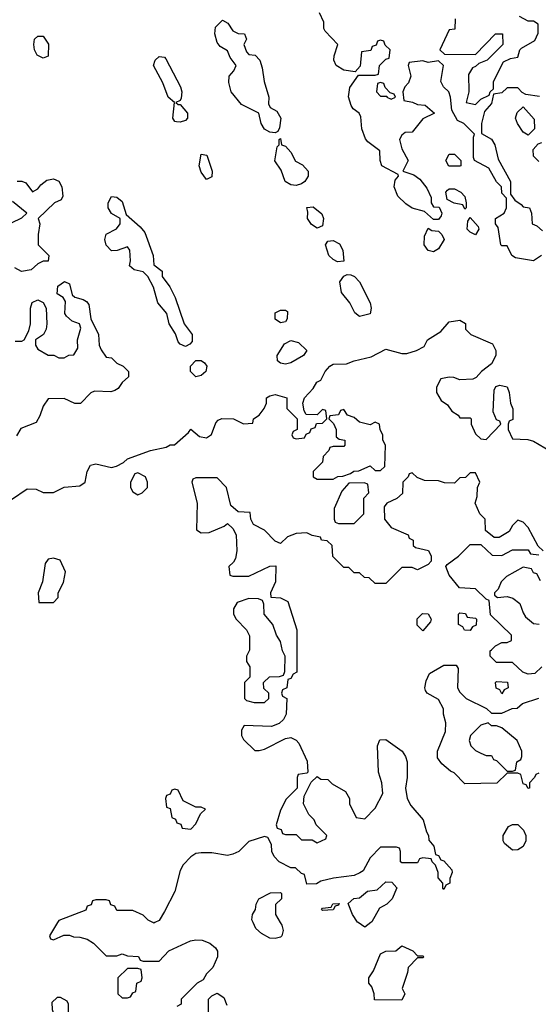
# Model space of a CAD drawing. Header units: inches. Extents: x 2701323 to 2964515, y 494916 to 722124.
# Tile 209 of 256: x 2774142 to 2776108, y 639690 to 643424. Entities that reach past the tile are written whole.
import ezdxf

# ---------------------------------------------------------------- set-up
doc = ezdxf.new("R2010")
doc.units = ezdxf.units.IN
doc.header["$MEASUREMENT"] = 0
doc.layers.add('C7673', color=7, linetype='Continuous')
doc.layers.add('C7674', color=7, linetype='Continuous')

msp = doc.modelspace()

# ---------------------------------------------------------------- linework, layer by layer
at = {"layer": 'C7673', "color": 2, "elevation": 2}
for points in [[(2774285, 640000), (2774254, 639950), (2774258, 639938), (2774270, 639934), (2774308.4, 639951.6), (2774330, 639952), (2774345.4, 639945.4), (2774370, 639944.7), (2774396.9, 639936.9), (2774422, 639922), (2774470, 639874), (2774510, 639874), (2774530, 639882), (2774550, 639874), (2774591.6, 639871.6), (2774598, 639858), (2774610, 639854), (2774670, 639854), (2774707.3, 639892.7), (2774789.4, 639930.6), (2774810, 639934.8), (2774833.4, 639933.4), (2774862, 639922), (2774883.6, 639903.6), (2774892, 639892), (2774892, 639870), (2774874, 639830), (2774850, 639806), (2774836.9, 639783.1), (2774814, 639770), (2774754, 639710), (2774754, 639690), (2774738, 639682)], [(2774654, 640000), (2774650, 639998), (2774646.2, 640000)], [(2775129.8, 640000), (2775136, 639990), (2775141, 639970), (2775136, 639950), (2775130, 639944), (2775110, 639939.3), (2775090, 639941.2), (2775058.9, 639958.9), (2775037.5, 639977.5), (2775026.8, 640000)], [(2775472.7, 640000), (2775450, 639982), (2775424.8, 640000)], [(2774858, 639650), (2774858, 639710), (2774870, 639722), (2774890, 639732), (2774915.3, 639715.3), (2774926.4, 639686.4)]]:
    msp.add_lwpolyline(points, dxfattribs=at)
for points in [[(2775650, 639874), (2775670, 639874), (2775674, 639870), (2775670, 639866), (2775650, 639866), (2775614, 639830), (2775612, 639810), (2775592, 639750), (2775602, 639730), (2775590, 639706), (2775487.3, 639707.3), (2775486, 639730), (2775476.4, 639756.4), (2775466, 639770), (2775466, 639790), (2775483.1, 639816.9), (2775510, 639882), (2775530, 639891.3), (2775567.3, 639892.7), (2775590, 639912), (2775632.7, 639892.7)], [(2774590, 639826), (2774550, 639826), (2774514, 639790), (2774514, 639730), (2774530, 639714), (2774550, 639714), (2774562, 639718), (2774570, 639734), (2774582, 639738), (2774586, 639770), (2774602, 639778), (2774606, 639790), (2774602, 639822)], [(2774296.4, 639716.4), (2774283.6, 639716.4), (2774263.6, 639696.4), (2774264.7, 639670), (2774270, 639654), (2774290, 639634), (2774310, 639634), (2774322, 639638), (2774326, 639650), (2774326, 639690), (2774322, 639702)]]:
    msp.add_lwpolyline(points, close=True, dxfattribs=at)
at = {"layer": 'C7674', "color": 2, "elevation": 2}
for points in [[(2776120.7, 642530), (2776090, 642509.6), (2776020.9, 642520.9), (2776008, 642530), (2775990, 642566), (2775970, 642566), (2775966, 642570), (2775956.4, 642636.4), (2775946, 642650), (2775946, 642670), (2775978, 642690), (2775988, 642710), (2775987.3, 642747.3), (2775970, 642766), (2775968, 642790), (2775949.1, 642809.1), (2775920.4, 642860.4), (2775866, 642890), (2775862, 642902), (2775862, 642978), (2775866, 642990), (2775826, 643030), (2775802, 643042), (2775780.4, 643080.4), (2775775.3, 643130), (2775768.7, 643150), (2775748, 643170), (2775738, 643190), (2775748, 643250), (2775730, 643268), (2775690, 643262), (2775670, 643268), (2775618, 643262), (2775614, 643250), (2775624.7, 643210), (2775616, 643184), (2775602, 643170), (2775594, 643150), (2775598, 643118), (2775631.6, 643111.6), (2775650, 643102), (2775679.6, 643099.6), (2775714, 643070), (2775670, 643048), (2775630, 642998), (2775603.6, 642996.4), (2775590, 642986), (2775582, 642970), (2775590, 642934), (2775614, 642890), (2775594, 642850), (2775636, 642836), (2775658.8, 642818.8), (2775685.4, 642785.4), (2775702, 642750), (2775702, 642730), (2775710, 642714), (2775732.7, 642712.7), (2775742, 642690), (2775739.6, 642680.4), (2775730, 642666), (2775710, 642666), (2775676.4, 642696.4), (2775629.1, 642709.1), (2775605.2, 642725.2), (2775575.1, 642755.1), (2775561.2, 642790), (2775565.2, 642814.8), (2775578, 642830), (2775576.4, 642836.4), (2775515.3, 642870), (2775508, 642890), (2775507.3, 642927.3), (2775461.2, 642961.2), (2775452.7, 642972.7), (2775439, 643010), (2775435.5, 643055.5), (2775428.7, 643070), (2775406.3, 643086.3), (2775398, 643098), (2775388.9, 643131.1), (2775393.2, 643166.8), (2775426, 643214), (2775490, 643214), (2775502, 643218), (2775506, 643250), (2775530, 643274), (2775542, 643278), (2775546, 643310), (2775527.3, 643327.3), (2775522, 643342), (2775510, 643346), (2775498, 643342), (2775492.7, 643327.3), (2775478, 643322), (2775472.7, 643307.3), (2775438, 643302), (2775432, 643248), (2775414, 643226), (2775370, 643233.2), (2775342, 643250), (2775333.2, 643270), (2775333.6, 643286.4), (2775348, 643330), (2775300.2, 643380.2), (2775295.3, 643390), (2775294.6, 643414.6), (2775278, 643450)], [(2775792.7, 643427.3), (2775791.6, 643388.4), (2775770, 643386), (2775734, 643310), (2775752.7, 643292.7), (2775870, 643292), (2775946, 643370), (2775972, 643370), (2775974, 643330), (2775914, 643270), (2775882, 643258), (2775870, 643246), (2775858, 643242), (2775843.6, 643216.4), (2775844.7, 643150), (2775834, 643110), (2775870, 643102), (2775890, 643122), (2775922, 643138), (2775926, 643150), (2775938, 643162), (2775938, 643190), (2775976.4, 643263.6), (2776003.1, 643276.9), (2776030, 643282), (2776038, 643310), (2776044, 643316), (2776094.6, 643345.4), (2776107.3, 643372.7), (2776107.3, 643407.3), (2776090, 643418), (2776070, 643418), (2776036.4, 643436.4)], [(2776112.9, 643132.9), (2776060.4, 643140.4), (2776047.3, 643147.3), (2776030, 643166), (2775990, 643166), (2775970, 643146), (2775938, 643142), (2775930, 643106), (2775903.6, 643076.4), (2775892, 643030), (2775892.7, 642992.7), (2775930, 642971.3), (2775942.8, 642950), (2775955.3, 642895.3), (2776002, 642810), (2776002, 642762), (2776019.6, 642739.6), (2776043.6, 642723.6), (2776050, 642714), (2776074, 642710), (2776082, 642690), (2776084.7, 642650), (2776102, 642642), (2776123.6, 642623.6)], [(2776110, 642886), (2776090, 642906), (2776088.4, 642931.6), (2776107.3, 642952.7), (2776122, 642958)], [(2774131.6, 642811.6), (2774150, 642812), (2774165.4, 642805.4), (2774190, 642771.3), (2774210, 642782), (2774222, 642798), (2774244.7, 642815.3), (2774270, 642821), (2774290, 642812), (2774301, 642790), (2774305.4, 642754.6), (2774298.8, 642741.2), (2774274, 642730), (2774212, 642670), (2774218, 642650), (2774211.3, 642610), (2774212, 642570), (2774252, 642530), (2774250, 642508), (2774230, 642508), (2774210, 642498), (2774184.7, 642475.3), (2774148.9, 642468.9), (2774123.1, 642483.1)], [(2774110, 642654), (2774150, 642672), (2774168, 642690), (2774114, 642734)], [(2774124.7, 642204.7), (2774150, 642204.7), (2774158, 642210), (2774176.4, 642243.6), (2774182, 642270), (2774182, 642330), (2774188.4, 642351.6), (2774210, 642362), (2774231.1, 642351.1), (2774242, 642330), (2774244.7, 642270), (2774242, 642250), (2774232, 642230), (2774202, 642210), (2774202, 642190), (2774210, 642174), (2774250, 642152), (2774271.6, 642151.6), (2774290, 642142), (2774310, 642142), (2774328.4, 642151.6), (2774347.3, 642152.7), (2774362, 642178), (2774361.2, 642210), (2774373.6, 642253.6), (2774368, 642270), (2774340.7, 642280.7), (2774319.3, 642299.3), (2774313.2, 642310), (2774315.3, 642355.3), (2774306, 642370), (2774284, 642384), (2774286, 642414), (2774311.1, 642431.1), (2774330, 642422), (2774341, 642381), (2774350, 642372), (2774382.8, 642362.8), (2774395.3, 642355.3), (2774403.5, 642343.5), (2774411, 642290), (2774440.7, 642230), (2774442.8, 642190), (2774450, 642172), (2774470, 642144.7), (2774490, 642142), (2774510, 642122), (2774534, 642110), (2774554, 642090), (2774554, 642070), (2774530, 642048), (2774514.8, 642025.2), (2774502.8, 642017.2), (2774487.1, 642012.9), (2774424.7, 642015.3), (2774411.6, 642008.4), (2774371.6, 641968.4), (2774350, 641968), (2774310, 641988), (2774250, 641986), (2774230, 641958), (2774218.4, 641921.6), (2774203.5, 641896.5), (2774146, 641874), (2774130, 641846)], [(2774110, 641604.7), (2774170, 641644.7), (2774203.6, 641643.6), (2774231.1, 641631.1), (2774270, 641630.8), (2774310, 641650.7), (2774370, 641656), (2774389.4, 641670.6), (2774398, 641710), (2774410, 641734), (2774430, 641739.1), (2774490, 641726), (2774509.1, 641730.9), (2774535.3, 641744.7), (2774550, 641758), (2774638, 641790), (2774696.5, 641803.5), (2774712, 641812), (2774728, 641812), (2774782, 641858), (2774790, 641871), (2774823.6, 641843.6), (2774850, 641838), (2774868.9, 641851.1), (2774885.1, 641894.9), (2774894.2, 641905.8), (2774907.9, 641912.1), (2774952, 641910), (2774990, 641891.3), (2775026, 641894), (2775028, 641910), (2775050, 641924.7), (2775069, 641950), (2775078, 641970), (2775078, 641990), (2775090, 641998), (2775110, 642002), (2775154, 641990), (2775154, 641950), (2775194, 641910), (2775194, 641870), (2775178, 641862), (2775174, 641850), (2775178, 641838), (2775190, 641834), (2775222, 641838), (2775227.3, 641852.7), (2775242, 641858), (2775247.3, 641872.7), (2775262, 641878), (2775267.3, 641892.7), (2775290, 641894), (2775306, 641910), (2775302, 641942), (2775290, 641946), (2775270, 641926), (2775227.3, 641927.3), (2775220.4, 641940.4), (2775215.3, 641970), (2775222, 641990), (2775254.6, 642025.4), (2775268.7, 642050), (2775283.1, 642056.9), (2775299.3, 642090), (2775317.2, 642110), (2775330, 642117.1), (2775381.2, 642118.8), (2775410, 642130.7), (2775474.6, 642145.4), (2775530, 642174.8), (2775590, 642158), (2775610, 642158), (2775646, 642170), (2775675.3, 642184.7), (2775688, 642210), (2775738.6, 642241.4), (2775770, 642278.8), (2775810, 642284.7), (2775832, 642272), (2775832, 642250), (2775852, 642230), (2775934.8, 642194.8), (2775946.8, 642170), (2775946.8, 642150), (2775930, 642119), (2775892, 642090), (2775872.7, 642067.3), (2775859.6, 642060.4), (2775810, 642058), (2775787.3, 642067.3), (2775770, 642068), (2775738, 642062), (2775722, 642030), (2775722, 642010), (2775739.6, 641979.6), (2775763.6, 641963.6), (2775779.6, 641939.6), (2775803.6, 641923.6), (2775810, 641914), (2775850, 641914), (2775854, 641910), (2775854, 641890), (2775870, 641854), (2775890, 641834), (2775910, 641832), (2775966, 641890), (2775962, 641902), (2775950, 641906), (2775936.4, 641936.4), (2775940.4, 642019.6), (2775947.3, 642032.7), (2775962, 642038), (2775990, 642032), (2775998, 642010), (2776002, 641970), (2776011.6, 641948.4), (2776011.6, 641908.4), (2775998, 641902), (2775994, 641890), (2775994, 641870), (2776010, 641834), (2776068.4, 641831.6), (2776090, 641826), (2776175.3, 641775.3)], [(2776126, 641410), (2776107.3, 641427.3), (2776070, 641498), (2776050, 641518), (2776030, 641526), (2776010, 641506), (2775996.9, 641483.1), (2775959.6, 641460.4), (2775940.4, 641460.4), (2775907.3, 641487.3), (2775906, 641530), (2775886, 641550), (2775868, 641590), (2775876.4, 641616.4), (2775878, 641650), (2775886, 641670), (2775870, 641706), (2775850, 641706), (2775831.6, 641688.4), (2775810, 641686), (2775790, 641666), (2775752.7, 641667.3), (2775730, 641675.3), (2775676.4, 641676.4), (2775648.4, 641688.4), (2775630, 641706), (2775618, 641702), (2775614, 641690), (2775594, 641670), (2775592.7, 641627.3), (2775571.6, 641608.4), (2775534, 641590), (2775523.6, 641576.4), (2775524.7, 641530), (2775550, 641498), (2775614, 641470), (2775618, 641458), (2775634, 641450), (2775634, 641430), (2775642, 641422), (2775691.3, 641411.3), (2775702, 641390), (2775702, 641370), (2775690, 641358), (2775650, 641338), (2775630, 641346), (2775590, 641346), (2775530, 641286), (2775490, 641286), (2775467.3, 641307.3), (2775448.4, 641308.4), (2775430, 641326), (2775410, 641326), (2775390, 641346), (2775370, 641346), (2775328.4, 641388.4), (2775326, 641430), (2775307.3, 641447.3), (2775286, 641450), (2775282, 641462), (2775250, 641468), (2775230, 641478), (2775190, 641475.3), (2775156.9, 641463.1), (2775130, 641438), (2775110, 641446), (2775070, 641488.7), (2775028, 641510), (2775018, 641530), (2775015.3, 641555.3), (2774970, 641558), (2774942, 641582), (2774926, 641650), (2774890, 641686), (2774810, 641686), (2774798, 641682), (2774794, 641670), (2774814, 641590), (2774812, 641490), (2774830, 641478), (2774860.4, 641479.6), (2774916.4, 641503.6), (2774930, 641514), (2774950, 641494), (2774962, 641470), (2774964.7, 641410), (2774959.6, 641380.4), (2774952.7, 641367.3), (2774934, 641350), (2774938, 641318), (2774950, 641314), (2775010, 641314), (2775090, 641352), (2775112.7, 641352.7), (2775111.6, 641291.6), (2775092, 641250), (2775094, 641234), (2775130, 641232), (2775158, 641218), (2775192, 641110), (2775192, 640950), (2775178, 640942), (2775170, 640926), (2775158, 640922), (2775154, 640890), (2775138, 640882), (2775134, 640870), (2775138, 640858), (2775154, 640850), (2775152, 640790), (2775142, 640770), (2775125.4, 640754.6), (2775096.9, 640743.1), (2774992.7, 640747.3), (2774982, 640730), (2774982, 640710), (2774990, 640694), (2775032.7, 640652.7), (2775050, 640652), (2775070, 640658), (2775150, 640698), (2775170, 640702), (2775190, 640692), (2775199.8, 640679.8), (2775231.6, 640611.6), (2775234, 640570), (2775230, 640566), (2775198, 640562), (2775194, 640550), (2775194, 640510), (2775151.6, 640468.4), (2775130, 640426), (2775114, 640370), (2775118, 640358), (2775132.7, 640352.7), (2775138, 640338), (2775150, 640334), (2775190, 640334), (2775210, 640314), (2775250, 640314), (2775270, 640302), (2775302, 640318), (2775306, 640330), (2775266, 640370), (2775258, 640390), (2775238, 640410), (2775218, 640450), (2775220.4, 640479.6), (2775240.4, 640519.6), (2775247.3, 640532.7), (2775270, 640554), (2775283.6, 640543.6), (2775310, 640542), (2775326.4, 640526.4), (2775376.9, 640496.9), (2775392, 640470), (2775392, 640450), (2775418, 640398), (2775450, 640394), (2775490, 640434), (2775518, 640490), (2775515.3, 640530), (2775502, 640570), (2775498, 640670), (2775507.3, 640692.7), (2775530, 640694), (2775592, 640650), (2775604.7, 640630), (2775611.3, 640610), (2775611, 640550), (2775604.7, 640510), (2775611, 640470), (2775624.5, 640444.5), (2775671.3, 640390), (2775683.6, 640343.6), (2775692, 640330), (2775692.7, 640312.7), (2775712, 640290), (2775718, 640258), (2775730, 640254), (2775738, 640238), (2775750, 640234), (2775779.6, 640199.6), (2775782, 640190), (2775772.7, 640167.3), (2775772, 640150), (2775758, 640142), (2775750, 640126), (2775746, 640130), (2775746, 640150), (2775728, 640170), (2775728, 640190), (2775718, 640218), (2775706, 640230), (2775702, 640242), (2775670, 640246), (2775658, 640242), (2775650, 640226), (2775590, 640226), (2775586, 640230), (2775586, 640270), (2775582, 640282), (2775570, 640286), (2775510, 640286), (2775470, 640246), (2775443.6, 640196.4), (2775431.3, 640188.7), (2775410, 640178), (2775331.6, 640168.4), (2775283.6, 640156.4), (2775267.3, 640147.3), (2775230, 640146), (2775222, 640182), (2775210, 640186), (2775187.3, 640207.3), (2775170, 640208), (2775126, 640230), (2775106, 640250), (2775098, 640270), (2775096.4, 640296.4), (2775082, 640322), (2775070, 640326), (2775010, 640308), (2774972, 640270), (2774950, 640259), (2774930, 640254), (2774870, 640264), (2774830, 640264), (2774810, 640262), (2774790, 640248.7), (2774761.4, 640218.6), (2774750, 640198), (2774730, 640118), (2774690, 640042), (2774670, 640008), (2774654, 640000)], [(2776121, 640970), (2776095.3, 640944.7), (2776070, 640942), (2776049, 640949), (2776010, 640986), (2775950, 640986), (2775926, 641010), (2775926, 641030), (2775930, 641034), (2775946, 641050), (2775970, 641062), (2775990, 641062), (2776006, 641070), (2776006, 641090), (2775927.3, 641167.3), (2775922, 641222), (2775910, 641226), (2775870, 641266), (2775808.9, 641268.9), (2775770, 641318), (2775758, 641350), (2775762, 641358), (2775806, 641390), (2775850, 641434), (2775890, 641434), (2775932.7, 641392.7), (2775970, 641392), (2776010, 641414), (2776070, 641414), (2776078, 641398), (2776110, 641394)], [(2776116.4, 641296.4), (2776102, 641322), (2776090, 641326), (2776082, 641342), (2776050, 641348), (2775987.1, 641312.9), (2775967.5, 641292.5), (2775956, 641264), (2775942, 641250), (2775942, 641242), (2775952.7, 641232.7), (2775990, 641236), (2776012, 641230), (2776038, 641210), (2776050, 641174), (2776059.6, 641159.6), (2776090, 641134), (2776111.6, 641131.6)], [(2776110, 640566), (2776098, 640562), (2776094, 640550), (2776074, 640530), (2776074, 640510), (2776070, 640508), (2776062, 640522), (2776050, 640526), (2776042, 640562), (2776030, 640566), (2775990, 640566), (2775951.1, 640528.9), (2775830, 640526), (2775788.4, 640568.4), (2775774.6, 640574.6), (2775742, 640602), (2775725.2, 640625.2), (2775725.2, 640650), (2775755.5, 640724.5), (2775758, 640758), (2775748.7, 640790), (2775748, 640810), (2775730, 640846), (2775686, 640870), (2775680.4, 640880.4), (2775678, 640890), (2775683.1, 640916.9), (2775695.3, 640944.7), (2775750, 640976), (2775796, 640976), (2775803.6, 640963.6), (2775802, 640890), (2775810, 640874), (2775834, 640850), (2775911.6, 640811.6), (2775930, 640794), (2775970, 640794), (2776008.4, 640811.6), (2776027.3, 640812.7), (2776048.7, 640831.3), (2776110, 640851)], [(2775424.8, 640000), (2775422, 640002), (2775404, 640030), (2775387.3, 640072.7), (2775408.4, 640091.6), (2775430, 640094), (2775460.4, 640119.6), (2775496.4, 640123.6), (2775530, 640154), (2775552.7, 640152.7), (2775572, 640132), (2775554, 640090), (2775534, 640070), (2775505.4, 640054.6), (2775476.8, 640003.2), (2775472.7, 640000)], [(2774646.2, 640000), (2774629.1, 640009.1), (2774610, 640028), (2774570, 640046), (2774510, 640046), (2774502, 640062), (2774487.3, 640067.3), (2774482, 640082), (2774470, 640086), (2774430, 640086), (2774418, 640082), (2774412.7, 640067.3), (2774398, 640062), (2774392.7, 640047.3), (2774290, 640008), (2774285, 640000)], [(2775026.8, 640000), (2775022, 640010), (2775024, 640030), (2775035.3, 640050), (2775038, 640070), (2775048, 640090), (2775092.7, 640112.7), (2775130, 640114), (2775134, 640110), (2775134, 640090), (2775112, 640068), (2775111.3, 640050), (2775111.3, 640030), (2775129.8, 640000)]]:
    msp.add_lwpolyline(points, dxfattribs=at)
for points in [[(2775110, 642995.3), (2775090, 642997.2), (2775069.4, 643009.4), (2775057.2, 643030), (2775048, 643070), (2774982.7, 643102.7), (2774944, 643150), (2774934.6, 643185.4), (2774935.3, 643210), (2774954, 643230), (2774962, 643250), (2774940.2, 643280.2), (2774930, 643306), (2774902, 643322), (2774890, 643338), (2774881.2, 643370), (2774884.1, 643395.9), (2774910, 643422), (2774931, 643411), (2774950, 643382), (2774970, 643372), (2774994, 643370), (2775002, 643350), (2774992, 643330), (2775002, 643302), (2775010, 643292), (2775034, 643290), (2775052, 643270), (2775061, 643241), (2775068, 643190), (2775086.8, 643130), (2775084.7, 643104.7), (2775091.6, 643091.6), (2775116.9, 643076.9), (2775131.1, 643051.1), (2775126.4, 643013.6), (2775119.8, 643000.2)], [(2774230, 643278), (2774208, 643290), (2774198, 643310), (2774195.3, 643330), (2774198, 643350), (2774210, 643362), (2774230, 643362), (2774250.7, 643330.7), (2774250, 643286)], [(2774742, 643102), (2774750, 643102), (2774778, 643070), (2774778, 643050), (2774770, 643042), (2774750, 643035.3), (2774736.4, 643036.4), (2774730, 643038), (2774722, 643050), (2774728, 643110), (2774704, 643130), (2774684.7, 643184.7), (2774648.7, 643250), (2774655.3, 643270), (2774670, 643284.7), (2774690, 643282), (2774695.3, 643275.3), (2774751.3, 643170), (2774756, 643150), (2774754, 643126), (2774750, 643118), (2774734, 643110)], [(2775510, 643186), (2775498, 643182), (2775494, 643150), (2775510, 643134), (2775534, 643134), (2775534, 643130), (2775550, 643122), (2775566, 643130), (2775562, 643142), (2775546, 643146), (2775527.3, 643167.3), (2775522, 643182)], [(2776070, 642986), (2776050, 642998), (2776028.7, 643030), (2776022, 643050), (2776028.4, 643071.6), (2776050, 643094), (2776092.7, 643047.3), (2776094, 643010)], [(2775190, 642795.1), (2775170, 642798), (2775148, 642810), (2775133.2, 642853.2), (2775109, 642889), (2775118, 642942), (2775126, 642950), (2775126, 642970), (2775130, 642974), (2775134, 642950), (2775150, 642944.7), (2775170, 642922), (2775187.7, 642887.7), (2775213.7, 642873.7), (2775236, 642850), (2775236, 642830), (2775222.8, 642810), (2775210, 642800.9)], [(2774850, 642818), (2774830, 642846), (2774822, 642870), (2774830, 642914), (2774851.3, 642910), (2774871.3, 642850), (2774870, 642828)], [(2775810, 642868), (2775768.9, 642868.9), (2775758, 642890), (2775770, 642914), (2775790, 642914), (2775814, 642890), (2775814, 642870)], [(2775830, 642706), (2775822, 642722), (2775788.4, 642728.4), (2775762, 642742), (2775758, 642770), (2775763.1, 642776.9), (2775770, 642782), (2775790, 642782), (2775814, 642770), (2775830, 642754), (2775834, 642730), (2775834, 642710)], [(2774770, 642185.2), (2774750, 642194), (2774742.9, 642202.9), (2774732.9, 642232.9), (2774708.7, 642270), (2774699, 642310), (2774665.2, 642350), (2774648.7, 642410), (2774628, 642450), (2774610, 642468), (2774575.3, 642475.3), (2774558, 642490), (2774562, 642510), (2774559, 642550), (2774550, 642562), (2774511.1, 642548.9), (2774490, 642548), (2774469, 642569), (2774464, 642590), (2774469.1, 642610.9), (2774508.9, 642631.1), (2774522, 642650), (2774522, 642670), (2774489.4, 642689.4), (2774477.2, 642710), (2774477.2, 642730), (2774490, 642754), (2774510, 642751.3), (2774530, 642734.8), (2774545.4, 642685.4), (2774598.8, 642638.8), (2774616.4, 642616.4), (2774647.3, 642530), (2774650, 642494), (2774682, 642470), (2774682, 642450), (2774710.6, 642410.6), (2774730.8, 642370), (2774764.7, 642270), (2774796, 642230), (2774795.9, 642204.1), (2774787.1, 642192.9)], [(2775270, 642634), (2775247.5, 642647.5), (2775232.7, 642670), (2775234.6, 642694.6), (2775230, 642711.3), (2775254.4, 642714.4), (2775287.3, 642687.3), (2775294, 642670), (2775290, 642642)], [(2775870, 642608.7), (2775850, 642618), (2775838, 642630), (2775840.4, 642659.6), (2775850, 642674), (2775879.6, 642639.6), (2775882, 642630)], [(2775710, 642544), (2775690, 642548.7), (2775675.3, 642570), (2775676.4, 642603.6), (2775690, 642634), (2775704.7, 642624.7), (2775730, 642622), (2775742, 642610), (2775750.9, 642590.9), (2775730, 642555.3)], [(2775346.3, 642506.3), (2775330, 642514), (2775314, 642530), (2775301.2, 642570), (2775310, 642584.7), (2775330, 642586), (2775354, 642574), (2775366.8, 642550), (2775370, 642508.7)], [(2775430, 642299), (2775412.7, 642312.7), (2775393.2, 642350), (2775361.2, 642390), (2775356, 642430), (2775370, 642451.3), (2775382.7, 642457.3), (2775396.8, 642456.8), (2775410.6, 642450.6), (2775430.5, 642430.5), (2775470.6, 642350.6), (2775474, 642330), (2775470, 642309)], [(2775130, 642274), (2775110, 642288.7), (2775110, 642312), (2775130, 642322), (2775150, 642322), (2775156.9, 642316.9), (2775156, 642290), (2775150, 642278)], [(2775150, 642117.6), (2775130, 642122), (2775119.3, 642130), (2775118, 642150), (2775145.1, 642194.9), (2775170, 642207.7), (2775199.3, 642199.3), (2775230.7, 642170), (2775217.3, 642150), (2775170, 642123)], [(2774810, 642069.4), (2774789.3, 642089.3), (2774789, 642110), (2774810, 642131.3), (2774830, 642131.3), (2774842.8, 642122.8), (2774850.6, 642110.6), (2774847.3, 642090), (2774830, 642075.1)], [(2775370, 641946), (2775358, 641942), (2775350, 641926), (2775318, 641922), (2775314, 641910), (2775332, 641892), (2775342, 641870), (2775342, 641842), (2775352.7, 641832.7), (2775374, 641830), (2775374, 641810), (2775370, 641806), (2775330, 641806), (2775318, 641802), (2775314, 641790), (2775292.7, 641767.3), (2775290, 641746), (2775254, 641710), (2775254, 641690), (2775270, 641682), (2775330, 641682), (2775348.4, 641691.6), (2775367.3, 641692.7), (2775396.4, 641703.6), (2775408.4, 641711.6), (2775427.3, 641712.7), (2775470, 641732), (2775490, 641714), (2775510, 641714), (2775526, 641730), (2775528, 641810), (2775518, 641830), (2775518, 641850), (2775508.4, 641868.4), (2775506, 641890), (2775490, 641898), (2775470, 641888), (2775430, 641898), (2775410, 641915.3), (2775384, 641924)], [(2774590, 641706), (2774578, 641702), (2774562, 641670), (2774562, 641650), (2774570, 641634), (2774590, 641622), (2774606, 641630), (2774626, 641650), (2774626, 641670), (2774618, 641690)], [(2775447.3, 641667.3), (2775390, 641666), (2775363.6, 641636.4), (2775334, 641570), (2775334, 641530), (2775338, 641518), (2775350, 641514), (2775410, 641514), (2775446, 641550), (2775446, 641610), (2775466, 641630), (2775462, 641662)], [(2774270, 641382), (2774250, 641378), (2774238, 641362), (2774227.5, 641292.5), (2774212, 641250), (2774214, 641214), (2774270, 641214), (2774287.3, 641232.7), (2774288, 641250), (2774308, 641290), (2774315.3, 641330), (2774294.6, 641374.6)], [(2775010, 641228.7), (2774966.4, 641213.6), (2774952, 641190), (2774952, 641170), (2774962, 641150), (2775002, 641110), (2775012.7, 641087.3), (2775012.7, 641032.7), (2775002, 641010), (2775002, 640990), (2775014, 640970), (2775014, 640930), (2774994, 640910), (2774994, 640850), (2775002, 640842), (2775030, 640834), (2775070, 640834), (2775086, 640850), (2775086, 640870), (2775067.3, 640887.3), (2775066, 640910), (2775088.7, 640931.3), (2775127.3, 640932.7), (2775142, 640938), (2775147.3, 640952.7), (2775148, 641010), (2775138, 641030), (2775130, 641066), (2775115.3, 641090), (2775102, 641130), (2775068.7, 641170), (2775067.3, 641207.3), (2775062, 641222), (2775047.3, 641227.3)], [(2775670, 641106), (2775648.4, 641128.4), (2775648.4, 641151.6), (2775668.4, 641171.6), (2775690, 641171.3), (2775702, 641150), (2775699.6, 641140.4)], [(2775850, 641108), (2775828.4, 641108.4), (2775822, 641122), (2775806, 641130), (2775806, 641170), (2775810, 641174), (2775831.6, 641171.6), (2775838, 641158), (2775870, 641154), (2775874, 641150), (2775872.7, 641127.3), (2775858, 641122)], [(2775970, 640868), (2775962, 640882), (2775948.4, 640888.4), (2775946, 640910), (2775950, 640914), (2775991.6, 640911.6), (2775994, 640890), (2775978, 640882)], [(2775918, 640758), (2775890, 640748), (2775851.3, 640710), (2775846, 640690), (2775852, 640670), (2775870, 640652), (2775890, 640642), (2775910, 640634), (2775930, 640634), (2775938, 640618), (2775950, 640614), (2775990, 640574), (2776010, 640574), (2776022, 640578), (2776026, 640610), (2776042, 640618), (2776046, 640630), (2776046, 640650), (2776028, 640690), (2775970, 640738), (2775950, 640746), (2775930, 640746)], [(2774730, 640506), (2774718, 640502), (2774712.7, 640487.3), (2774698, 640482), (2774694, 640470), (2774698, 640438), (2774712.7, 640432.7), (2774718, 640398), (2774732.7, 640392.7), (2774738, 640378), (2774752.7, 640372.7), (2774758, 640358), (2774790, 640354), (2774810, 640374), (2774827.3, 640412.7), (2774846, 640430), (2774830, 640438), (2774810, 640438), (2774762, 640462), (2774742, 640502)], [(2776010, 640274), (2775980.2, 640300.2), (2775975.3, 640310), (2775975.3, 640330), (2775995.3, 640364.7), (2776010, 640372), (2776030, 640372), (2776052, 640350), (2776061, 640330), (2776061, 640310), (2776050, 640288.7), (2776030, 640275.3)], [(2775290, 640046), (2775286, 640050), (2775290, 640054), (2775322, 640058), (2775328.4, 640071.6), (2775352.7, 640072.7), (2775350, 640066), (2775338, 640062), (2775330, 640048)]]:
    msp.add_lwpolyline(points, close=True, dxfattribs=at)

doc.saveas('drawing.dxf')
